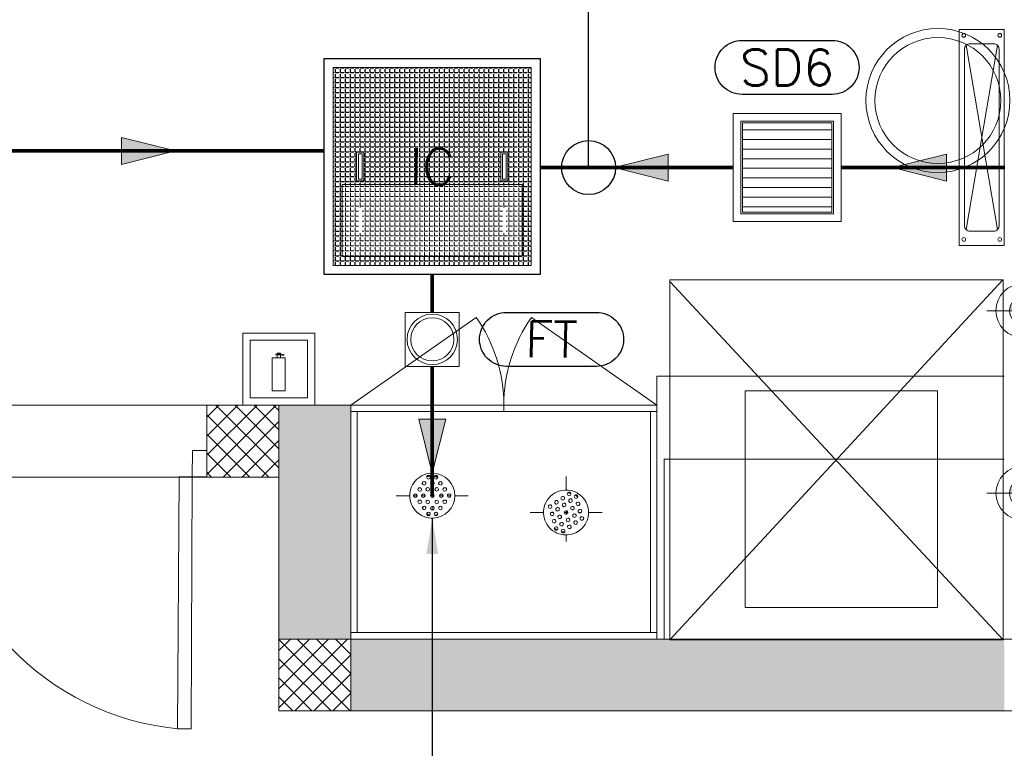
# Model space of a CAD drawing. Header units: millimetres. Extents: x -345 to 61579, y -14684 to 14471.
# Tile 8 of 27: x 7070 to 9805, y -104 to 1921. Entities that reach past the tile are written whole.
import ezdxf

# ---------------------------------------------------------------- set-up
doc = ezdxf.new("R2010")
doc.units = ezdxf.units.MM
doc.header["$MEASUREMENT"] = 0
doc.linetypes.add('( Hidden )', pattern=[0.375, 0.25, -0.125])
doc.linetypes.add('DASHED', pattern=[0.75, 0.5, -0.25])
doc.layers.get('0').update_dxf_attribs({"lineweight": 5})
doc.layers.add('A-DETL-MBND', color=5, linetype='Continuous', lineweight=9)
for name, color, linetype, lineweight, true_color in [('GREY SCALE', 9, 'Continuous', 5, 0x808080), ('LEADER', 1, 'Continuous', 20, 0xff0000), ('PLUMBING-DW-CD-PIPE', 3, 'Continuous', 0, 0x00ff00), ('PLUMBING-DW-EQP', 3, 'Continuous', 0, 0x00ff00), ('PLUMBING-DW-WW-PIPE', 7, 'Continuous', 0, 0x007f7f), ('WW-PIPE', 7, 'Continuous', 0, 0x007f7f)]:
    doc.layers.add(name, color=color, linetype=linetype, lineweight=lineweight, true_color=true_color)
doc.layers.add('PLUMBING-DW-EQP-TAG', color=7, linetype='Continuous')
doc.layers.add('TAG', color=7, linetype='Continuous')
doc.styles.add('Oswald Light', font='txt')
doc.styles.add('ROMANS-100', font='romans.shx')
doc.styles.get("Standard").update_dxf_attribs({"font": 'romans.shx'})
doc.dimstyles.new('CLOSSED FILLED-ROMANS-100', dxfattribs={"dimtxt": 100, "dimasz": 100, "dimexe": 50, "dimexo": 50, "dimgap": 50, "dimtad": 1, "dimdec": 0, "dimzin": 0, "dimdsep": 46, "dimtxsty": 'ROMANS-100', "dimcen": 0.09, "dimclrd": 256, "dimclre": 256, "dimclrt": 256, "dimadec": 0, "dimazin": 0, "dimtfac": 1, "dimtdec": 0, "dimtofl": 0, "dimtmove": 0, "dimatfit": 3, "dimfxl": 1, "dimtolj": 1, "dimtzin": 0, "dimarcsym": 0})
doc.dimstyles.new('MDS-50', dxfattribs={"dimtxt": 100, "dimasz": 100, "dimexe": 50, "dimexo": 50, "dimgap": 25, "dimtad": 1, "dimdec": 0, "dimtxsty": 'Oswald Light', "dimcen": 0, "dimdle": 1.5875, "dimazin": 0, "dimtfac": 1, "dimtdec": 0, "dimtix": 1, "dimtmove": 0, "dimatfit": 0, "dimfxl": 1, "dimfrac": 2, "dimtolj": 1, "dimarcsym": 0})
pattern_1 = [(0, (0, 0), (0, 13.75), [10, -3.75]), (90, (0, 0), (-13.75, 8e-16), [10, -3.75])]

# ---------------------------------------------------------------- blocks, each defined once
blk = doc.blocks.new('R4')
at = {"layer": 'A-DETL-MBND', "color": 20, "lineweight": 15, "true_color": 0xf92306}
for p, q in [((-434.1, 109.2), (-434.1, 146.7)), ((-434.1, 76.7), (-434.1, 86.7)), ((-534.1, 46.7), (-496.6, 46.7)), ((-486.1, 46.7), (-476.1, 46.7)), ((-464.1, 46.7), (-454.1, 46.7)), ((-439.1, 46.7), (-432, 46.7)), ((-434.1, 41.7), (-434.1, 51.7)), ((-432, 46.7), (-429.1, 46.7)), ((-414.1, 46.7), (-404.1, 46.7)), ((-392.1, 46.7), (-382.1, 46.7)), ((-371.6, 46.7), (-334.1, 46.7)), ((-434.1, 6.7), (-434.1, 16.7)), ((-434.1, -53.3), (-434.1, -15.8))]:
    blk.add_line(p, q, dxfattribs=at)
at = {"layer": 'A-DETL-MBND', "color": 212, "lineweight": 13, "true_color": 0xd71be4}
for p, q in [((-62.5, 62), (-62.5, 100)), ((-162.5, 0), (-124.5, 0)), ((-104.3, 0), (-97.9, 0)), ((-62.5, -5), (-62.5, 5)), ((-27.1, 0), (-20.7, 0)), ((-0.5, 0), (37.5, 0)), ((-67.5, 0), (-57.5, 0)), ((-62.5, -80.8), (-62.5, -62))]:
    blk.add_line(p, q, dxfattribs=at)
at = {"layer": 'A-DETL-MBND', "color": 20, "lineweight": 15, "true_color": 0xf92306}
for centre, radius, start, end in [((-434.1, 46.7), 62.5, 88.0432, 179.9961), ((-456.7, 80.9), 5, 359.9961, 179.9961), ((-434.1, 46.7), 54.5, 96.3499, 106.6115), ((-444.5, 98), 5, 359.9961, 179.9961), ((-444.5, 98), 5, 179.9961, 359.9961), ((-434.1, 81.7), 5, 64.8971, 179.9961), ((-434.1, 46.7), 62.5, 359.9961, 88.0432), ((-434.1, 81.7), 5, 359.9961, 64.8971), ((-423.7, 98), 5, 359.9961, 179.9961), ((-423.7, 98), 5, 179.9961, 359.9961), ((-434.1, 74), 27.3, 60, 77.3952), ((-434.1, 46.7), 54.5, 73.3805, 83.642), ((-434.1, 74), 27.3, 55.8439, 60), ((-411.5, 80.9), 5, 359.9961, 179.9961), ((-434.1, 74), 27.3, 7.9227, 25.6609), ((-468.9, 63.8), 5, 359.9961, 179.9961), ((-468.9, 63.8), 5, 179.9961, 359.9961), ((-456.7, 80.9), 5, 179.9961, 359.9961), ((-446.6, 64.2), 5, 359.9961, 179.9961), ((-446.6, 64.2), 5, 179.9961, 359.9961), ((-434.1, 81.7), 5, 179.9961, 295.0949), ((-434.1, 81.7), 5, 295.0949, 359.9961), ((-421.6, 64.2), 5, 359.9961, 179.9961), ((-421.6, 64.2), 5, 179.9961, 359.9961), ((-411.5, 80.9), 5, 179.9961, 359.9961), ((-399.3, 63.8), 5, 359.9961, 179.9961), ((-399.3, 63.8), 5, 179.9961, 359.9961), ((-434.1, 46.7), 62.5, 179.9961, 271.9489), ((-481.1, 46.7), 5, 359.9961, 179.9961), ((-481.1, 46.7), 5, 179.9961, 359.9961), ((-468.9, 29.6), 5, 359.9961, 179.9961), ((-468.9, 29.6), 5, 179.9961, 359.9961), ((-459.1, 46.7), 5, 359.9961, 179.9961), ((-459.1, 46.7), 5, 179.9961, 359.9961), ((-446.6, 29.2), 5, 359.9961, 179.9961), ((-446.6, 29.2), 5, 179.9961, 359.9961), ((-434.1, 46.7), 5, 64.8974, 179.9961), ((-434.1, 19.5), 27.3, 90, 100.6342), ((-434.1, 46.7), 5, 179.9961, 295.0947), ((-434.1, 74), 27.3, 270, 274.6371), ((-434.1, 46.7), 5, 359.9961, 64.8974), ((-434.1, 46.7), 62.5, 271.9489, 359.9961), ((-434.1, 46.7), 5, 295.0947, 359.9961), ((-434.1, 74), 27.3, 274.6371, 280.6342), ((-421.6, 29.2), 5, 359.9961, 179.9961), ((-421.6, 29.2), 5, 179.9961, 359.9961), ((-409.1, 46.7), 5, 359.9961, 179.9961), ((-409.1, 46.7), 5, 179.9961, 359.9961), ((-399.3, 29.6), 5, 359.9961, 179.9961), ((-399.3, 29.6), 5, 179.9961, 359.9961), ((-387.1, 46.7), 5, 359.9961, 179.9961), ((-387.1, 46.7), 5, 179.9961, 359.9961), ((-456.7, 12.6), 5, 359.9961, 179.9961), ((-456.7, 12.6), 5, 179.9961, 359.9961), ((-434.1, 19.5), 27.3, 187.9227, 205.6609), ((-444.5, -4.5), 5, 359.9961, 179.9961), ((-434.1, 11.7), 5, 64.8976, 179.9961), ((-434.1, 11.7), 5, 179.9961, 295.0945), ((-434.1, 11.7), 5, 359.9961, 64.8976), ((-434.1, 11.7), 5, 295.0945, 359.9961), ((-423.7, -4.5), 5, 359.9961, 179.9961), ((-411.5, 12.5), 5, 359.9961, 179.9961), ((-411.5, 12.5), 5, 179.9961, 359.9961), ((-434.1, 46.7), 54.5, 253.3805, 263.642), ((-444.5, -4.5), 5, 179.9961, 359.9961), ((-434.1, 19.5), 27.2, 235.8439, 257.3952), ((-423.7, -4.5), 5, 179.9961, 359.9961), ((-434.1, 46.7), 54.5, 276.3499, 280), ((-434.1, 46.7), 54.5, 280, 286.6115)]:
    blk.add_arc(centre, radius, start, end, dxfattribs=at)
at = {"layer": 'A-DETL-MBND', "color": 212, "lineweight": 13, "true_color": 0xd71be4}
for centre, radius, start, end in [((-62.5, 0), 62.5, 108.3077, 159.44), ((-62.5, 0), 62.5, 339.44, 108.3077), ((-54.2, 51.6), 5, 339.44, 159.44), ((-89.1, 28.2), 5, 159.44, 339.44), ((-89.1, 28.2), 5, 339.44, 159.44), ((-71.6, 39.9), 5, 159.44, 339.44), ((-71.6, 39.9), 5, 339.44, 159.44), ((-54.2, 51.6), 5, 159.44, 339.44), ((-62.5, 0), 54.5, 75.7754, 86.0423), ((-50.2, 32.8), 5, 159.44, 339.44), ((-50.2, 32.8), 5, 339.44, 159.44), ((-34.8, 44.4), 5, 159.44, 339.44), ((-34.8, 44.4), 5, 339.44, 159.44), ((-62.5, 0), 54.5, 52.8146, 63.0382), ((-29.3, 24.1), 5, 339.44, 159.44), ((-62.5, 0), 62.5, 159.44, 251.7646), ((-106.5, 16.5), 5, 159.44, 339.44), ((-106.5, 16.5), 5, 339.44, 159.44), ((-101.1, -3.8), 5, 339.44, 159.44), ((-85.9, 8.8), 5, 159.44, 322.0569), ((-85.9, 8.8), 5, 39.44, 159.44), ((-85.9, 8.8), 5, 339.44, 38.0297), ((-85.9, 8.8), 5, 324.44, 339.44), ((-68.1, 20.8), 5, 159.44, 339.44), ((-68.1, 20.8), 5, 339.44, 159.44), ((-62.5, 0), 5, 159.44, 339.44), ((-62.5, 0), 5, 339.44, 159.44), ((-44.7, 12), 5, 159.44, 339.44), ((-44.7, 12), 5, 339.44, 159.44), ((-29.3, 24.1), 5, 159.44, 339.44), ((-23.9, 3.8), 5, 159.44, 339.44), ((-23.9, 3.8), 5, 339.44, 159.44), ((-101.1, -3.8), 5, 159.44, 339.44), ((-95.7, -24.1), 5, 159.44, 339.44), ((-95.7, -24.1), 5, 339.44, 159.44), ((-80.3, -12), 5, 159.44, 249.44), ((-80.3, -12), 5, 109.2055, 159.44), ((-62.5, 0), 62.5, 251.7646, 339.44), ((-80.3, -12), 5, 339.44, 109.2055), ((-80.3, -12), 5, 250.8829, 339.44), ((-56.9, -20.8), 5, 159.44, 339.44), ((-56.9, -20.8), 5, 339.44, 159.44), ((-39.1, -8.8), 5, 159.44, 339.44), ((-39.1, -8.8), 5, 144.44, 159.44), ((-39.1, -8.8), 5, 339.44, 144.44), ((-35.9, -28.2), 5, 159.44, 339.44), ((-35.9, -28.2), 5, 339.44, 159.44), ((-18.5, -16.5), 5, 159.44, 339.44), ((-18.5, -16.5), 5, 339.44, 159.44), ((-62.5, 0), 54.5, 232.8146, 243.0382), ((-90.2, -44.4), 5, 159.44, 339.44), ((-90.2, -44.4), 5, 339.44, 159.44), ((-74.8, -32.8), 5, 159.44, 339.44), ((-74.8, -32.8), 5, 339.44, 159.44), ((-62.5, 0), 54.5, 255.7754, 266.0423), ((-70.8, -51.6), 5, 159.44, 339.44), ((-70.8, -51.6), 5, 339.44, 159.44), ((-53.4, -39.9), 5, 159.44, 339.44), ((-53.4, -39.9), 5, 339.44, 159.44)]:
    blk.add_arc(centre, radius, start, end, dxfattribs=at)
blk = doc.blocks.new('DR-WDP-WW')
at = {"layer": 'PLUMBING-DW-WW-PIPE', "lineweight": 0}
h = blk.add_hatch(color=256, dxfattribs=at)
h.dxf.hatch_style = 1
h.paths.add_polyline_path([(0, 0), (37.5, 0, 0.414214), (0, 37.5)])
h.paths.add_polyline_path([(0, 0), (-37.5, 0, 0.414214), (0, -37.5)])
for p, q in [((0, 100), (0, -100)), ((-100, 0), (100, 0))]:
    blk.add_line(p, q, dxfattribs=at)
blk.add_lwpolyline([(0, -100), (-50, -186.6), (50, -186.6)], close=True, dxfattribs=at)
for radius in [75, 37.5]:
    blk.add_circle((0, 0), radius, dxfattribs=at)
blk = doc.blocks.new('SCUPPER DRAIN')
at = {"layer": 'PLUMBING-DW-EQP'}
h = blk.add_hatch(dxfattribs=at)
h.set_pattern_fill('ANSI31', color=256, scale=250, angle=135)
h.set_pattern_definition([(180, (-2104, 53290.5), (-2e-15, -31.25), [])])
h.paths.add_polyline_path([(-145, 145), (-145, -145), (145, -145), (145, 145)])
for points in [[(-175, 175), (175, 175), (175, -175), (-175, -175)], [(-150, 150), (150, 150), (150, -150), (-150, -150)], [(-145, 145), (145, 145), (145, -145), (-145, -145)]]:
    blk.add_lwpolyline(points, close=True, dxfattribs=at)
blk = doc.blocks.new('INSPECTION CHAMBER')
at = {"lineweight": -3}
h = blk.add_hatch(dxfattribs=at)
h.set_pattern_fill('ANGLE', color=253, scale=50)
h.set_pattern_definition(pattern_1)
h.paths.add_polyline_path([(-275, -125), (275, -125), (275, 425), (-275, 425)])
h.paths.add_polyline_path([(250, 100), (250, -100), (-250, -100), (-250, 100)], flags=16)
h.paths.add_polyline_path([(-210, 110), (-210, 190), (-190, 190), (-190, 140), (-190, 110)], flags=16)
h.paths.add_polyline_path([(-205, 115), (-205, 185), (-200, 185), (-195, 185), (-195, 115)], flags=0)
h.paths.add_polyline_path([(190, 110), (190, 190), (210, 190), (210, 140), (210, 110)], flags=16)
h.paths.add_polyline_path([(-78.6, 76.2), (76.2, 73.8), (78.6, 223.8), (-76.2, 226.2)], flags=24)
at = {"lineweight": 0}
h = blk.add_hatch(dxfattribs=at)
h.set_pattern_fill('ANGLE', color=253, scale=50)
h.set_pattern_definition(pattern_1)
h.paths.add_polyline_path([(250, 100), (-250, 100), (-250, -100), (250, -100)])
h.paths.add_polyline_path([(-190, 40), (-190, -10), (-190, -40), (-189.7, -40), (-189.7, 40)], flags=16)
h.paths.add_polyline_path([(-195, 35), (-195, -35), (-205, -35), (-205, 35), (-200, 35)], flags=16)
h.paths.add_polyline_path([(209.6, 40), (210, 40), (210, -10), (210, -40), (209.6, -40)], flags=16)
h.paths.add_polyline_path([(195, 35), (200, 35), (205, 35), (205, -35), (195, -35)], flags=16)
h.paths.add_polyline_path([(-78.6, -73.8), (76.2, -76.2), (78.6, -76.2), (-76.2, -73.8)], flags=16)
at = {"color": 1, "lineweight": -3, "true_color": 0xff0000}
blk.add_lwpolyline([(300, 450), (300, -150), (-300, -150), (-300, 450)], close=True, dxfattribs=at)
at = {"color": 8, "lineweight": 0, "true_color": 0x808080}
blk.add_lwpolyline([(-275, 425), (275, 425), (275, -125), (-275, -125)], close=True, dxfattribs=at)
at = {"lineweight": 0}
for points in [[(-210, 190), (-190, 190), (-190, 140), (-190, 110), (-210, 110), (-210, 190)], [(-205, 185), (-205, 115), (-195, 115), (-195, 185)], [(-195, 185), (-200, 185), (-205, 185)], [(190, 190), (210, 190), (210, 140), (210, 110), (190, 110), (190, 190)], [(205, 185), (200, 185), (195, 185)], [(195, 185), (195, 115), (205, 115), (205, 185)]]:
    blk.add_lwpolyline(points, dxfattribs=at)
at = {"color": 8, "linetype": '( Hidden )', "lineweight": 0, "true_color": 0x808080}
blk.add_lwpolyline([(250, 100), (250, -100), (-250, -100), (-250, 100)], close=True, dxfattribs=at)
at = {"layer": 'PLUMBING-DW-EQP-TAG', "lineweight": 0, "insert": (0, 150), "char_height": 100, "attachment_point": 5, "rotation": 359.0826}
blk.add_mtext_dynamic_manual_height_columns('IC', width=305.762, gutter_width=3324.7, heights=[0], dxfattribs=at)
blk = doc.blocks.new('DR-FT')
at = {"layer": 'PLUMBING-DW-EQP'}
blk.add_lwpolyline([(-75, 75), (75, 75), (75, -75), (-75, -75)], close=True, dxfattribs=at)
for radius in [70, 60]:
    blk.add_circle((0, 0), radius, dxfattribs=at)
blk = doc.blocks.new('WW-FA')
at = {"layer": 'PLUMBING-DW-WW-PIPE'}
h = blk.add_hatch(color=256, dxfattribs=at)
h.dxf.hatch_style = 1
h.paths.add_polyline_path([(-50, 37.5), (-50, -37.5), (100, 0)])
blk.add_lwpolyline([(-50, 37.5), (100, 0), (-50, -37.5), (-50, 37.5)], dxfattribs=at)
blk = doc.blocks.new('FLOOR PLAN')
at = {"layer": 'GREY SCALE'}
h = blk.add_hatch(color=256, dxfattribs=at)
h.dxf.hatch_style = 1
h.paths.add_polyline_path([(15200, 0), (15200, 1970), (15400, 1970), (15400, 2043.5), (15400, 2170), (15202, 2170), (15202, 2518), (15002, 2518), (15002, 200), (14369.9, 200), (14369.9, 199.7), (12979.6, 199.7), (12979.6, 198.7), (12313.4, 198.7), (7990, 200), (7990, 850), (7590, 850), (7590, 650), (7790, 650), (7790, 0)])
h.paths.add_polyline_path([(7790, 650), (7590, 650), (7590, 850), (7790, 850)], flags=17)
h.paths.add_polyline_path([(7990, 0), (7790, 0), (7790, 200), (7990, 200)], flags=17)
h.paths.add_polyline_path([(9805, 0), (10005, 0), (10005, 200), (9805, 200)], flags=17)
h.paths.add_polyline_path([(11820, 0), (12020, 0), (12020, 200), (11820, 200)], flags=17)
h.paths.add_polyline_path([(15000, 0), (15200, 0), (15200, 200), (15000, 200)], flags=17)
h.paths.add_polyline_path([(15200, 1970), (15400, 1970), (15400, 2170), (15200, 2170)], flags=17)
for p, q in [((9698.9, 1849.8), (9786.1, 1337.7)), ((9786.1, 1849.8), (9698.9, 1337.7)), ((8876.4, 1198), (9801.4, 1198)), ((8876.4, 198), (8876.4, 1198)), ((9801, 1198), (8876.4, 198)), ((8876.4, 1193.5), (9801.4, 198)), ((9801.4, 1198), (9801.4, 198)), ((7990, 850), (8338.1, 1093.8)), ((8840, 850), (8491.9, 1093.8)), ((7794.5, 989.6), (7803.6, 987.6)), ((7797, 991.8), (7804.7, 989.7)), ((7804.7, 989.7), (7803.6, 987.6)), ((9805, 930), (8840, 930)), ((8840, 930), (8840, 200)), ((9619.6, 889.7), (9084.9, 889.7)), ((9084.9, 889.7), (9084.9, 287.3)), ((9619.6, 287.3), (9619.6, 889.7)), ((6090, 850), (7590, 850)), ((7590, 850), (7590, 650)), ((7990, 850), (7590, 850)), ((7590, 816.5), (7623.5, 850)), ((7590, 763.5), (7676.5, 850)), ((7590, 710.5), (7729.5, 850)), ((7590, 657.4), (7782.6, 850)), ((7590, 650), (7590, 850)), ((7590, 850), (7790, 850)), ((7590, 850), (7790, 850)), ((7790, 675.5), (7615.5, 850)), ((7790, 728.5), (7668.5, 850)), ((7790, 781.6), (7721.6, 850)), ((7790, 834.6), (7774.6, 850)), ((7790, 850), (7790, 650)), ((7990, 850), (7990, 200)), ((7990, 850), (7990, 200)), ((8840, 850), (7990, 850)), ((8015, 850), (8815, 850)), ((8415, 850), (8415, 832)), ((8840, 200), (8840, 850)), ((7762.5, 650), (7590, 822.5)), ((8840, 832), (7990, 832)), ((8008, 832), (8008, 218)), ((8822, 218), (8822, 832)), ((7590, 800), (7590, 650)), ((7635.6, 650), (7790, 804.4)), ((7709.4, 650), (7590, 769.4)), ((7688.6, 650), (7790, 751.4)), ((7549.9, 724.1), (7549.7, 650.4)), ((7590, 724.1), (7549.9, 724.1)), ((7589.8, 650.3), (7590, 724.1)), ((7656.4, 650), (7590, 716.4)), ((7741.7, 650), (7790, 698.3)), ((8860.6, 700), (9805, 700)), ((8860.6, 200), (8860.6, 700)), ((7603.4, 650), (7590, 663.4)), ((6090, 650), (7590, 650)), ((7508.9, -49.5), (7512.9, 650.5)), ((7512.9, 650.5), (7549.7, 650.4)), ((7549.7, 650.4), (7546.8, -49.6)), ((7549.7, 650.4), (7589.8, 650.3)), ((7790, 650), (7590, 650)), ((7790, 650), (7590, 650)), ((7590, 650), (7790, 650)), ((7590, 650), (7790, 650)), ((7790, 650), (7790, 0)), ((7790, 650), (7790, 0)), ((9084.9, 287.3), (9619.6, 287.3)), ((7790, 168), (7822, 200)), ((7790, 115), (7875, 200)), ((7790, 61.9), (7928.1, 200)), ((7790, 8.9), (7981.1, 200)), ((7790, 0), (7790, 200)), ((7790, 200), (7990, 200)), ((7988.2, 0), (7790, 198.2)), ((7990, 51.2), (7841.2, 200)), ((7990, 104.3), (7894.3, 200)), ((7990, 157.3), (7947.3, 200)), ((7990, 218), (8840, 218)), ((15000, 200), (7990, 200)), ((7990, 200), (7990, 0)), ((7990, 200), (8840, 200)), ((8840, 200), (9805, 200)), ((9805, 200), (8860.6, 200)), ((9801.4, 198), (8876.4, 198)), ((7935.2, 0), (7790, 145.2)), ((7834.1, 0), (7990, 155.9)), ((7882.1, 0), (7790, 92.1)), ((7887.2, 0), (7990, 102.8)), ((7829.1, 0), (7790, 39.1)), ((7940.2, 0), (7990, 49.8)), ((15200, 0), (7790, 0)), ((7990, 0), (7790, 0)), ((7546.8, -49.6), (7508.9, -49.5))]:
    blk.add_line(p, q, dxfattribs=at)
for points in [[(9805, 1293.8), (9805, 1893.8), (9680, 1893.8), (9680, 1293.8)], [(7690, 1050), (7890, 1050), (7890, 850), (7690, 850)], [(7710, 1030), (7870, 1030), (7870, 870), (7710, 870)], [(7785, 981.1), (7794.5, 981.1), (7794.5, 994), (7785, 994)], [(7771.5, 981.1), (7807.3, 981.1), (7807.3, 889.5), (7771.5, 889.5)]]:
    blk.add_lwpolyline(points, close=True, dxfattribs=at)
blk.add_lwpolyline([(9790.5, 1348.3), (9790.5, 1839.2, 0.414214), (9775.5, 1854.2), (9709.5, 1854.2, 0.414214), (9694.5, 1839.2), (9694.5, 1348.3, 0.414214), (9709.5, 1333.3), (9775.5, 1333.3, 0.414214)], format="xyb", close=True, dxfattribs=at)
blk.add_lwpolyline([(7794.5, 989.6), (7782, 989.6), (7782, 991.8), (7797, 991.8)], dxfattribs=at)
for centre, radius in [((9620.6, 1696.4), 200), ((9620.6, 1696.4), 175), ((9692.5, 1877.4), 5.15), ((9792.5, 1877.4), 5.15), ((9692.5, 1310.2), 5.15), ((9792.5, 1310.2), 5.15)]:
    blk.add_circle(centre, radius, dxfattribs=at)
for centre, radius, start, end in [((7990, 850), 425, 359.9999, 34.9999), ((8840, 850), 425, 145.0001, 180.0001), ((7581.3, 689.6), 742.6, 183.1069, 264.4029)]:
    blk.add_arc(centre, radius, start, end, dxfattribs=at)

msp = doc.modelspace()

# ---------------------------------------------------------------- linework, layer by layer
at = {"layer": 'PLUMBING-DW-EQP-TAG'}
for points in [[(9076.7, 1863.3), (9326.7, 1863.3, -0.414214), (9401.7, 1788.3), (9401.7, 1788.3, -0.414214), (9326.7, 1713.3), (9076.7, 1713.3, -0.414214), (9001.7, 1788.3, -0.414214)], [(8672.4, 957.7), (8422.4, 957.7, -0.414214), (8347.4, 1032.7), (8347.4, 1032.7, -0.414214), (8422.4, 1107.7), (8672.4, 1107.7, -0.414214), (8747.4, 1032.7, -0.414214)]]:
    msp.add_lwpolyline(points, format="xyb", close=True, dxfattribs=at)
at = {"layer": 'PLUMBING-DW-WW-PIPE', "linetype": 'DASHED', "ltscale": 3, "const_width": 10}
for points in [[(6989.3, 1556.5), (7916.2, 1556.5)], [(8516.2, 1510), (9051.7, 1510)], [(9351.7, 1510), (9806.9, 1510)], [(8216.2, 1107.7), (8216.2, 1212.8)], [(8216.2, 957.7), (8216.2, 598.3)]]:
    msp.add_lwpolyline(points, dxfattribs=at)

# ---------------------------------------------------------------- block references
at = {"lineweight": -3, "xscale": 0.9999924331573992, "yscale": 0.9999924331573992, "zscale": 0.9999924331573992}
msp.add_blockref('INSPECTION CHAMBER', (8216.2, 1362.8), dxfattribs=at)
at = {"xscale": 0.8571428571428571, "yscale": 0.8571428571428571, "zscale": 0.8571428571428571}
msp.add_blockref('SCUPPER DRAIN', (9201.7, 1510), dxfattribs=at)
at = {"layer": 'GREY SCALE'}
msp.add_blockref('FLOOR PLAN', (0, 0), dxfattribs=at)
at = {"layer": 'PLUMBING-DW-CD-PIPE', "rotation": 89.99999999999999}
for p in [(9856.9, 1112.3), (9856.9, 605.2)]:
    msp.add_blockref('DR-WDP-WW', p, dxfattribs=at)
at = {"layer": 'PLUMBING-DW-EQP'}
msp.add_blockref('DR-FT', (8216.2, 1032.7), dxfattribs=at)
at = {"layer": 'PLUMBING-DW-WW-PIPE'}
msp.add_blockref('WW-FA', (7402.8, 1556.5), dxfattribs=at)
for p, rotation in [((8821.3, 1510), 180), ((9594.2, 1510), 180), ((8216.2, 761.3), 270)]:
    msp.add_blockref('WW-FA', p, dxfattribs=dict(at, rotation=rotation))
at = {"layer": 'WW-PIPE'}
msp.add_blockref('R4', (8650.3, 551.6), dxfattribs=at)

# ---------------------------------------------------------------- texts
at = {"layer": 'PLUMBING-DW-EQP-TAG', "insert": (9201.7, 1788.3), "char_height": 100, "attachment_point": 5}
msp.add_mtext_dynamic_manual_height_columns('SD6', width=305.762, gutter_width=3324.7, heights=[0], dxfattribs=at)
at = {"layer": 'PLUMBING-DW-EQP-TAG', "insert": (8547.4, 1032.7), "char_height": 100, "attachment_point": 5, "rotation": 359.0826}
msp.add_mtext_dynamic_manual_height_columns('FT', width=305.762, gutter_width=3324.7, heights=[0], dxfattribs=at)

# ---------------------------------------------------------------- leaders
msp.add_leader([(9856.9, 1120), (9856.9, 3721.3), (9107.2, 3721.3)], dimstyle='MDS-50', override={"dimasz": 150, "dimtad": 0})
at = {"layer": 'LEADER'}
msp.add_leader([(8216.2, 535.8), (8216.2, -1690.5), (9871.3, -1690.5)], dimstyle='MDS-50', override={"dimtad": 0}, dxfattribs=at)
at = {"layer": 'TAG'}
msp.add_leader([(8650.4, 1510), (8650.4, 2070.5), (8287, 2070.5)], dimstyle='CLOSSED FILLED-ROMANS-100', override={"dimasz": 150, "dimtad": 0, "dimldrblk": 'DotBlank'}, dxfattribs=at)

doc.saveas('drawing.dxf')
